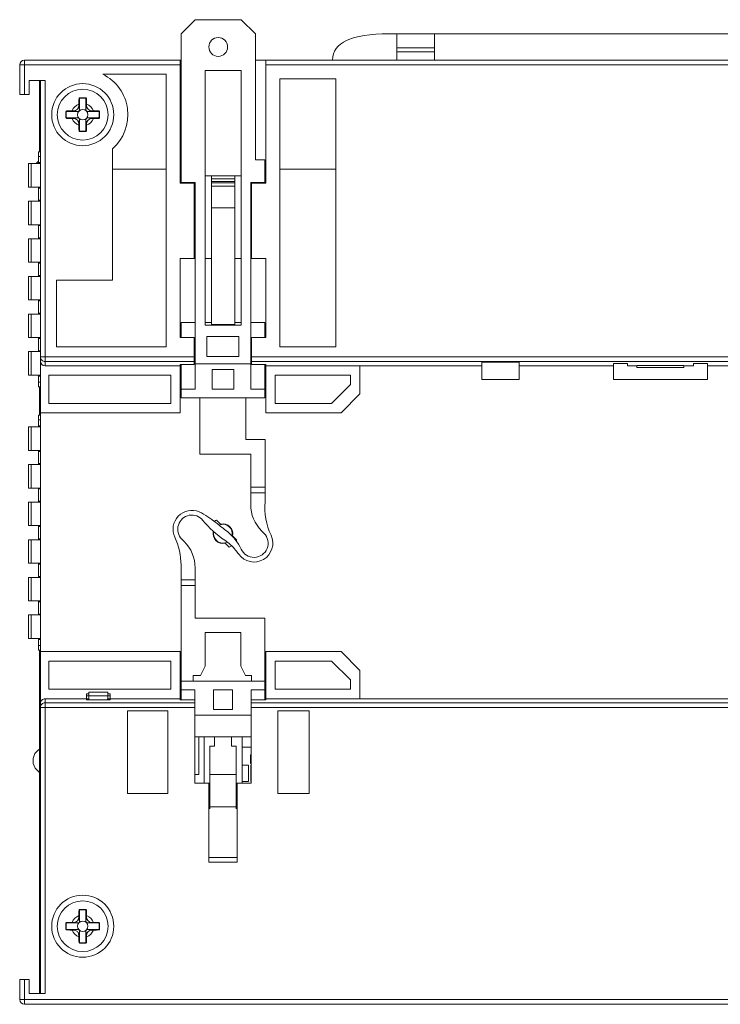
# Model space of a CAD drawing. Extents: x 0 to 866, y -1 to 607.
# Tile 37 of 39: x 628 to 702, y 268 to 372. Entities that reach past the tile are written whole.
import ezdxf

# ---------------------------------------------------------------- set-up
doc = ezdxf.new("R2010")
doc.units = 0
doc.header["$LTSCALE"] = 23.1
doc.header["$MEASUREMENT"] = 0
doc.layers.get('0').update_dxf_attribs({"linetype": 'CONTINUOUS'})

msp = doc.modelspace()

# ---------------------------------------------------------------- linework, layer by layer
at = {"lineweight": 5}
for p, q in [((645.082, 370.885), (646.582, 372.385)), ((646.582, 372.385), (651.482, 372.385)), ((651.482, 372.385), (652.982, 370.885)), ((645.082, 354.985), (645.082, 370.885)), ((652.982, 370.885), (652.982, 357.485)), ((724.882, 370.885), (667.182, 370.885)), ((668.032, 368.085), (668.032, 370.885)), ((672.032, 368.085), (672.032, 370.885)), ((668.032, 369.385), (672.032, 369.385)), ((668.032, 368.985), (672.032, 368.985)), ((627.932, 367.585), (627.932, 364.435)), ((627.932, 367.585), (644.982, 367.585)), ((628.432, 364.435), (628.432, 368.085)), ((628.432, 368.085), (645.082, 368.085)), ((644.982, 368.085), (644.982, 354.985)), ((652.982, 368.085), (739.082, 368.085)), ((654.082, 354.985), (654.082, 368.085)), ((654.082, 367.585), (738.982, 367.585)), ((636.763, 366.585), (643.482, 366.585)), ((643.482, 366.585), (643.482, 337.585)), ((647.632, 339.885), (647.632, 366.985)), ((651.482, 366.985), (647.632, 366.985)), ((651.482, 339.885), (651.482, 366.985)), ((628.932, 365.935), (628.932, 364.435)), ((630.632, 365.935), (628.932, 365.935)), ((630.032, 358.335), (630.032, 365.935)), ((630.132, 268.835), (630.132, 365.935)), ((630.632, 335.585), (630.632, 365.935)), ((655.582, 337.585), (655.582, 366.085)), ((655.582, 366.085), (661.532, 366.085)), ((661.532, 366.085), (661.532, 337.585)), ((628.932, 364.435), (627.932, 364.435)), ((630.132, 364.985), (630.032, 364.985)), ((634.23, 363.417), (634.23, 363.299)), ((634.235, 363.98), (634.282, 363.933)), ((634.282, 363.933), (634.282, 362.786)), ((634.337, 364.078), (634.382, 364.033)), ((634.878, 364.033), (634.382, 364.033)), ((634.923, 364.078), (634.878, 364.033)), ((635.025, 363.98), (634.977, 363.933)), ((634.977, 362.786), (634.977, 363.933)), ((635.03, 363.417), (635.03, 363.299)), ((632.837, 362.578), (632.882, 362.533)), ((632.882, 362.533), (632.882, 362.038)), ((632.935, 362.68), (632.982, 362.633)), ((634.129, 362.633), (632.982, 362.633)), ((633.498, 362.685), (633.616, 362.685)), ((634.129, 362.633), (633.616, 362.685)), ((634.282, 362.786), (634.23, 363.299)), ((634.977, 362.786), (635.03, 363.299)), ((635.131, 362.633), (635.643, 362.685)), ((636.278, 362.633), (635.131, 362.633)), ((635.761, 362.685), (635.643, 362.685)), ((636.325, 362.68), (636.278, 362.633)), ((636.423, 362.578), (636.377, 362.533)), ((636.377, 362.038), (636.377, 362.533)), ((630.132, 361.335), (630.032, 361.335)), ((632.837, 361.992), (632.882, 362.038)), ((632.935, 361.891), (632.982, 361.938)), ((632.982, 361.938), (634.129, 361.938)), ((633.498, 361.885), (633.616, 361.885)), ((634.129, 361.938), (633.616, 361.885)), ((634.282, 361.784), (634.23, 361.272)), ((634.23, 361.154), (634.23, 361.272)), ((634.282, 361.784), (634.282, 360.638)), ((634.977, 360.638), (634.977, 361.784)), ((634.977, 361.784), (635.03, 361.272)), ((635.03, 361.154), (635.03, 361.272)), ((635.131, 361.938), (635.643, 361.885)), ((635.131, 361.938), (636.278, 361.938)), ((635.761, 361.885), (635.643, 361.885)), ((636.325, 361.891), (636.278, 361.938)), ((636.423, 361.992), (636.377, 362.038)), ((634.235, 360.59), (634.282, 360.638)), ((634.337, 360.492), (634.382, 360.538)), ((634.382, 360.538), (634.878, 360.538)), ((634.923, 360.492), (634.878, 360.538)), ((635.025, 360.59), (634.977, 360.638)), ((629.932, 357.085), (629.932, 358.335)), ((629.932, 358.335), (630.132, 358.335)), ((630.032, 358.535), (630.132, 358.535)), ((637.782, 344.685), (637.782, 358.665)), ((628.877, 357.085), (628.877, 354.585)), ((630.132, 357.085), (628.877, 357.085)), ((629.158, 357.085), (629.158, 354.585)), ((629.93, 357.358), (629.676, 357.085)), ((629.932, 357.359), (629.93, 357.358)), ((630.132, 357.835), (629.932, 357.835)), ((630.132, 357.185), (629.932, 357.185)), ((652.982, 357.485), (653.982, 357.485)), ((653.982, 357.485), (653.982, 354.985)), ((637.782, 356.485), (643.482, 356.485)), ((655.582, 356.485), (661.532, 356.485)), ((644.982, 355.385), (645.082, 355.385)), ((646.482, 354.985), (644.982, 354.985)), ((645.082, 355.085), (646.582, 355.085)), ((646.482, 346.985), (646.482, 354.985)), ((646.582, 333.085), (646.582, 355.085)), ((647.632, 355.785), (651.482, 355.785)), ((648.332, 339.983), (648.332, 355.785)), ((648.332, 355.459), (650.782, 355.459)), ((650.782, 355.185), (648.332, 355.185)), ((650.782, 355.025), (648.332, 355.025)), ((650.782, 339.983), (650.782, 355.785)), ((652.482, 333.085), (652.482, 355.085)), ((652.482, 355.085), (653.982, 355.085)), ((652.582, 354.985), (652.582, 346.985)), ((654.082, 354.985), (652.582, 354.985)), ((653.982, 355.385), (654.082, 355.385)), ((628.877, 354.585), (630.132, 354.585)), ((629.932, 353.085), (629.932, 354.585)), ((629.932, 354.485), (630.132, 354.485)), ((648.332, 354.669), (650.782, 354.669)), ((628.877, 353.085), (628.877, 350.585)), ((630.132, 353.085), (628.877, 353.085)), ((629.158, 353.085), (629.158, 350.585)), ((630.132, 353.185), (629.932, 353.185)), ((650.782, 352.385), (648.332, 352.385)), ((628.877, 350.585), (630.132, 350.585)), ((629.932, 349.085), (629.932, 350.585)), ((630.132, 350.485), (629.932, 350.485)), ((628.877, 349.085), (628.877, 346.585)), ((630.132, 349.085), (628.877, 349.085)), ((629.158, 349.085), (629.158, 346.585)), ((630.132, 349.185), (629.932, 349.185)), ((646.582, 348.385), (646.482, 348.385)), ((652.582, 348.385), (652.482, 348.385)), ((652.582, 348.346), (652.482, 348.346)), ((628.877, 346.585), (630.132, 346.585)), ((629.932, 345.085), (629.932, 346.585)), ((644.982, 346.985), (644.982, 338.585)), ((644.982, 346.985), (646.582, 346.985)), ((647.632, 346.985), (648.332, 346.985)), ((650.782, 346.985), (651.482, 346.985)), ((652.482, 346.985), (654.082, 346.985)), ((654.082, 346.985), (654.082, 338.585)), ((630.132, 346.485), (629.932, 346.485)), ((628.877, 345.085), (628.877, 342.585)), ((630.132, 345.085), (628.877, 345.085)), ((629.158, 345.085), (629.158, 342.585)), ((629.932, 345.185), (630.132, 345.185)), ((631.832, 337.585), (631.832, 344.685)), ((631.832, 344.685), (637.782, 344.685)), ((628.877, 342.585), (630.132, 342.585)), ((629.932, 341.085), (629.932, 342.585)), ((630.132, 342.485), (629.932, 342.485)), ((628.877, 341.085), (628.877, 338.585)), ((630.132, 341.085), (628.877, 341.085)), ((629.158, 341.085), (629.158, 338.585)), ((630.132, 341.185), (629.932, 341.185)), ((645.082, 340.185), (645.082, 338.585)), ((645.082, 340.185), (646.582, 340.185)), ((648.332, 340.185), (647.632, 340.185)), ((647.632, 339.885), (651.482, 339.885)), ((650.782, 339.983), (648.332, 339.983)), ((651.482, 340.185), (650.782, 340.185)), ((652.482, 340.185), (653.982, 340.185)), ((653.982, 340.185), (653.982, 338.585)), ((628.877, 338.585), (630.132, 338.585)), ((629.932, 337.085), (629.932, 338.585)), ((630.132, 338.485), (629.932, 338.485)), ((644.982, 339.085), (645.082, 339.085)), ((646.482, 338.585), (644.982, 338.585)), ((645.042, 338.585), (645.042, 339.085)), ((646.482, 335.723), (646.482, 338.585)), ((647.832, 336.585), (647.832, 338.685)), ((647.832, 338.685), (651.232, 338.685)), ((651.232, 336.585), (651.232, 338.685)), ((652.582, 335.723), (652.582, 338.585)), ((654.082, 338.585), (652.582, 338.585)), ((653.982, 339.085), (654.082, 339.085)), ((629.932, 337.185), (630.132, 337.185)), ((643.482, 337.585), (631.832, 337.585)), ((661.532, 337.585), (655.582, 337.585)), ((628.877, 337.085), (628.877, 334.585)), ((630.132, 337.085), (628.877, 337.085)), ((629.158, 337.085), (629.158, 334.585)), ((646.482, 336.527), (630.132, 336.527)), ((647.832, 336.585), (651.232, 336.585)), ((740.482, 336.527), (652.582, 336.527)), ((630.632, 336.03), (646.482, 336.03)), ((645.082, 335.585), (630.632, 335.585)), ((644.982, 330.585), (644.982, 335.723)), ((644.982, 335.723), (646.482, 335.723)), ((645.082, 335.723), (645.082, 332.185)), ((646.582, 335.785), (652.482, 335.785)), ((648.382, 333.085), (648.382, 335.185)), ((648.382, 335.185), (650.682, 335.185)), ((650.682, 335.185), (650.682, 333.085)), ((652.582, 336.03), (740.482, 336.03)), ((654.082, 335.723), (652.582, 335.723)), ((653.982, 332.185), (653.982, 335.723)), ((677.032, 335.585), (653.982, 335.585)), ((654.082, 330.585), (654.082, 335.723)), ((664.082, 332.585), (664.082, 335.585)), ((677.032, 334.135), (677.032, 335.96)), ((681.032, 335.96), (677.032, 335.96)), ((681.032, 334.135), (681.032, 335.96)), ((691.032, 335.585), (681.032, 335.585)), ((691.032, 334.135), (691.032, 335.835)), ((692.532, 335.835), (691.032, 335.835)), ((692.532, 335.585), (692.532, 335.835)), ((693.532, 335.585), (692.532, 335.585)), ((693.532, 335.385), (693.532, 335.599)), ((698.532, 335.599), (693.532, 335.599)), ((693.532, 335.385), (698.532, 335.385)), ((698.532, 335.599), (698.532, 335.385)), ((699.532, 335.585), (698.532, 335.585)), ((699.532, 335.835), (699.532, 335.585)), ((701.032, 335.835), (699.532, 335.835)), ((701.032, 334.135), (701.032, 335.835)), ((711.032, 335.585), (701.032, 335.585)), ((628.877, 334.585), (630.132, 334.585)), ((629.932, 333.335), (629.932, 334.585)), ((630.132, 334.485), (629.932, 334.485)), ((631.032, 331.585), (631.032, 334.585)), ((631.032, 334.585), (643.982, 334.585)), ((643.982, 334.585), (643.982, 331.585)), ((655.082, 334.585), (655.082, 331.585)), ((663.082, 334.585), (655.082, 334.585)), ((663.082, 333.585), (663.082, 334.585)), ((681.032, 334.135), (677.032, 334.135)), ((701.032, 334.135), (691.032, 334.135)), ((629.932, 333.835), (630.132, 333.835)), ((630.132, 333.335), (629.932, 333.335)), ((630.032, 333.335), (630.032, 330.335)), ((645.082, 333.085), (646.582, 333.085)), ((648.382, 333.085), (650.682, 333.085)), ((652.482, 333.085), (653.982, 333.085)), ((663.082, 333.585), (661.082, 331.585)), ((653.982, 332.185), (645.082, 332.185)), ((647.082, 326.185), (647.082, 332.185)), ((651.982, 332.185), (651.982, 327.735)), ((662.082, 330.585), (664.082, 332.585)), ((630.032, 331.835), (630.132, 331.835)), ((643.982, 331.585), (631.032, 331.585)), ((655.082, 331.585), (661.082, 331.585)), ((629.932, 329.085), (629.932, 330.335)), ((629.932, 330.335), (630.132, 330.335)), ((630.132, 329.835), (629.932, 329.835)), ((630.132, 330.585), (644.982, 330.585)), ((654.082, 330.585), (662.082, 330.585)), ((628.877, 329.085), (628.877, 326.585)), ((630.132, 329.085), (628.877, 329.085)), ((629.158, 329.085), (629.158, 326.585)), ((630.132, 329.185), (629.932, 329.185)), ((654.032, 327.735), (651.982, 327.735)), ((654.032, 321.716), (654.032, 327.735)), ((628.877, 326.585), (630.132, 326.585)), ((629.932, 325.085), (629.932, 326.585)), ((629.932, 326.485), (630.132, 326.485)), ((652.482, 326.185), (647.082, 326.185)), ((652.482, 320.842), (652.482, 326.185)), ((628.877, 325.085), (628.877, 322.585)), ((630.132, 325.085), (628.877, 325.085)), ((629.158, 325.085), (629.158, 322.585)), ((630.132, 325.185), (629.932, 325.185)), ((628.877, 322.585), (630.132, 322.585)), ((629.932, 321.085), (629.932, 322.585)), ((630.132, 322.485), (629.932, 322.485)), ((652.482, 322.685), (654.032, 322.685)), ((654.032, 322.085), (652.482, 322.085)), ((628.877, 321.085), (628.877, 318.585)), ((630.132, 321.085), (628.877, 321.085)), ((629.158, 321.085), (629.158, 318.585)), ((630.132, 321.185), (629.932, 321.185)), ((628.877, 318.585), (630.132, 318.585)), ((629.932, 317.085), (629.932, 318.585)), ((630.132, 318.485), (629.932, 318.485)), ((648.858, 319.184), (649.288, 318.754)), ((649.791, 318.699), (649.818, 318.726)), ((648.535, 317.443), (648.566, 317.474)), ((650.529, 318.022), (650.498, 317.991)), ((650.553, 317.489), (650.983, 317.059)), ((653.896, 317.771), (653.653, 318.014)), ((628.877, 317.085), (628.877, 314.585)), ((630.132, 317.085), (628.877, 317.085)), ((629.158, 317.085), (629.158, 314.585)), ((629.932, 317.185), (630.132, 317.185)), ((645.168, 317.149), (645.41, 316.907)), ((649.273, 316.767), (649.246, 316.74)), ((650.205, 316.281), (649.775, 316.711)), ((650.811, 317.124), (650.918, 317.124)), ((628.877, 314.585), (630.132, 314.585)), ((629.932, 313.085), (629.932, 314.585)), ((630.132, 314.485), (629.932, 314.485)), ((645.082, 300.048), (645.082, 314.387)), ((628.877, 313.085), (628.877, 310.585)), ((630.132, 313.085), (628.877, 313.085)), ((629.158, 313.085), (629.158, 310.585)), ((630.132, 313.185), (629.932, 313.185)), ((646.582, 308.735), (646.582, 314.078)), ((645.082, 312.835), (646.582, 312.835)), ((646.582, 312.235), (645.082, 312.235)), ((628.877, 310.585), (630.132, 310.585)), ((629.932, 309.085), (629.932, 310.585)), ((630.132, 310.485), (629.932, 310.485)), ((628.877, 309.085), (628.877, 306.585)), ((630.132, 309.085), (628.877, 309.085)), ((629.158, 309.085), (629.158, 306.585)), ((629.932, 309.185), (630.132, 309.185)), ((646.582, 308.735), (653.982, 308.735)), ((653.982, 300.048), (653.982, 308.735)), ((647.632, 307.235), (647.632, 303.635)), ((651.432, 307.235), (647.632, 307.235)), ((651.432, 303.635), (651.432, 307.235)), ((628.877, 306.585), (630.132, 306.585)), ((629.932, 305.335), (629.932, 306.585)), ((630.132, 306.485), (629.932, 306.485)), ((629.932, 305.835), (630.132, 305.835)), ((630.132, 305.335), (629.932, 305.335)), ((630.032, 268.835), (630.032, 305.335)), ((644.982, 305.185), (630.132, 305.185)), ((644.982, 300.048), (644.982, 305.185)), ((654.082, 300.048), (654.082, 305.185)), ((654.082, 305.185), (662.082, 305.185)), ((664.082, 303.185), (662.082, 305.185)), ((631.032, 301.185), (631.032, 304.185)), ((631.032, 304.185), (643.982, 304.185)), ((643.982, 304.185), (643.982, 301.185)), ((647.632, 303.635), (647.132, 302.635)), ((651.932, 302.635), (651.432, 303.635)), ((655.082, 304.185), (655.082, 301.185)), ((661.082, 304.185), (655.082, 304.185)), ((661.082, 304.185), (663.082, 302.185)), ((646.382, 302.035), (646.382, 302.635)), ((646.382, 302.635), (647.132, 302.635)), ((651.932, 302.635), (652.582, 302.635)), ((652.582, 302.635), (652.582, 302.035)), ((664.082, 303.185), (664.082, 300.185)), ((630.032, 302.335), (630.132, 302.335)), ((653.982, 302.035), (645.082, 302.035)), ((663.082, 301.185), (663.082, 302.185)), ((643.982, 301.185), (631.032, 301.185)), ((635.032, 300.06), (635.032, 300.685)), ((635.032, 300.685), (635.282, 300.685)), ((635.282, 300.885), (635.282, 300.06)), ((637.282, 300.885), (635.282, 300.885)), ((637.282, 300.06), (637.282, 300.885)), ((637.282, 300.685), (637.532, 300.685)), ((637.532, 300.06), (637.532, 300.685)), ((644.982, 300.685), (645.082, 300.685)), ((646.532, 301.135), (645.082, 301.135)), ((646.532, 291.185), (646.532, 301.135)), ((648.532, 299.035), (648.532, 301.135)), ((650.532, 301.135), (648.532, 301.135)), ((650.532, 301.135), (650.532, 299.035)), ((652.532, 291.185), (652.532, 301.135)), ((653.982, 301.135), (652.532, 301.135)), ((653.982, 300.685), (654.082, 300.685)), ((655.082, 301.185), (663.082, 301.185)), ((630.632, 268.835), (630.632, 300.185)), ((630.632, 300.185), (635.282, 300.185)), ((646.532, 299.74), (630.632, 299.74)), ((637.532, 300.485), (635.032, 300.485)), ((637.532, 300.06), (635.032, 300.06)), ((644.982, 300.185), (637.282, 300.185)), ((646.532, 300.048), (644.982, 300.048)), ((654.082, 300.048), (652.532, 300.048)), ((740.432, 299.74), (652.532, 299.74)), ((654.082, 300.185), (738.982, 300.185)), ((630.032, 298.685), (630.132, 298.685)), ((630.132, 299.244), (646.532, 299.244)), ((639.382, 290.085), (639.382, 298.885)), ((639.382, 298.885), (643.682, 298.885)), ((643.682, 298.885), (643.682, 290.085)), ((652.532, 298.435), (646.532, 298.435)), ((650.532, 299.035), (648.532, 299.035)), ((652.532, 299.244), (740.432, 299.244)), ((655.382, 290.085), (655.382, 298.885)), ((655.382, 298.885), (658.682, 298.885)), ((658.682, 298.885), (658.682, 290.085)), ((652.532, 296.135), (646.532, 296.135)), ((646.979, 292.11), (646.979, 296.135)), ((647.532, 296.135), (647.532, 291.185)), ((648.632, 295.135), (648.632, 296.135)), ((650.432, 296.135), (650.432, 295.135)), ((651.582, 291.185), (651.582, 296.135)), ((648.132, 295.135), (648.132, 288.477)), ((648.132, 295.135), (648.632, 295.135)), ((650.432, 295.135), (650.932, 295.135)), ((650.932, 288.477), (650.932, 295.135)), ((651.582, 295.044), (652.532, 295.044)), ((652.465, 294.218), (652.465, 293.304)), ((652.532, 294.218), (652.465, 294.218)), ((652.465, 293.304), (652.532, 293.304)), ((650.932, 292.139), (648.132, 292.139)), ((652.262, 293.101), (651.582, 293.101)), ((652.262, 291.374), (652.262, 293.101)), ((652.491, 293.101), (652.491, 291.374)), ((652.532, 293.101), (652.491, 293.101)), ((646.532, 292.11), (646.979, 292.11)), ((646.532, 291.185), (648.132, 291.185)), ((648.032, 291.185), (648.032, 282.785)), ((650.932, 291.185), (652.532, 291.185)), ((651.032, 282.785), (651.032, 291.185)), ((651.582, 291.374), (652.262, 291.374)), ((652.491, 291.374), (652.532, 291.374)), ((643.682, 290.085), (639.382, 290.085)), ((658.682, 290.085), (655.382, 290.085)), ((648.032, 288.685), (651.032, 288.685)), ((651.032, 283.285), (648.032, 283.285)), ((651.032, 282.785), (648.032, 282.785)), ((634.235, 277.68), (634.282, 277.633)), ((634.282, 277.633), (634.282, 276.486)), ((634.337, 277.778), (634.382, 277.733)), ((634.878, 277.733), (634.382, 277.733)), ((634.923, 277.778), (634.878, 277.733)), ((635.025, 277.68), (634.977, 277.633)), ((634.977, 276.486), (634.977, 277.633)), ((634.23, 277.117), (634.23, 276.999)), ((634.282, 276.486), (634.23, 276.999)), ((634.977, 276.486), (635.03, 276.999)), ((635.03, 277.117), (635.03, 276.999)), ((632.837, 276.278), (632.882, 276.233)), ((632.837, 275.692), (632.882, 275.738)), ((632.882, 276.233), (632.882, 275.738)), ((632.935, 276.38), (632.982, 276.333)), ((632.935, 275.591), (632.982, 275.638)), ((634.129, 276.333), (632.982, 276.333)), ((632.982, 275.638), (634.129, 275.638)), ((633.498, 276.385), (633.616, 276.385)), ((633.498, 275.585), (633.616, 275.585)), ((634.129, 276.333), (633.616, 276.385)), ((634.129, 275.638), (633.616, 275.585)), ((634.282, 275.484), (634.23, 274.972)), ((634.282, 275.484), (634.282, 274.338)), ((634.977, 275.484), (635.03, 274.972)), ((634.977, 274.338), (634.977, 275.484)), ((635.131, 276.333), (635.643, 276.385)), ((636.278, 276.333), (635.131, 276.333)), ((635.131, 275.638), (635.643, 275.585)), ((635.131, 275.638), (636.278, 275.638)), ((635.761, 276.385), (635.643, 276.385)), ((635.761, 275.585), (635.643, 275.585)), ((636.325, 276.38), (636.278, 276.333)), ((636.325, 275.591), (636.278, 275.638)), ((636.423, 276.278), (636.377, 276.233)), ((636.377, 275.738), (636.377, 276.233)), ((636.423, 275.692), (636.377, 275.738)), ((634.23, 274.854), (634.23, 274.972)), ((634.235, 274.29), (634.282, 274.338)), ((635.025, 274.29), (634.977, 274.338)), ((635.03, 274.854), (635.03, 274.972)), ((634.337, 274.192), (634.382, 274.238)), ((634.382, 274.238), (634.878, 274.238)), ((634.923, 274.192), (634.878, 274.238)), ((627.932, 270.335), (627.932, 268.185)), ((627.932, 270.335), (628.932, 270.335)), ((628.432, 267.685), (628.432, 270.335)), ((628.932, 270.335), (628.932, 268.835)), ((764.232, 268.185), (627.932, 268.185)), ((628.932, 268.835), (630.632, 268.835)), ((628.432, 267.685), (763.732, 267.685))]:
    msp.add_line(p, q, dxfattribs=at)
msp.add_lwpolyline([(630.032, 294.82), (629.93, 294.758), (629.553, 294.353), (629.356, 293.836), (629.365, 293.29), (629.575, 292.781), (629.962, 292.392), (630.032, 292.35)], dxfattribs=at)
for centre, radius in [((649.032, 369.485), 1), ((634.63, 362.285), 3.3), ((634.63, 362.285), 2.7), ((634.63, 362.285), 0.552), ((634.63, 275.985), 3.3), ((634.63, 275.985), 2.7), ((634.63, 275.985), 0.552)]:
    msp.add_circle(centre, radius, dxfattribs=at)
for centre, radius, start, end in [((628.432, 367.585), 0.5, 90, 180), ((634.63, 362.285), 4.8, 311.04531, 63.61438), ((634.63, 362.285), 1.2, 109.47122, 160.52878), ((634.63, 285.442), 78.637, 89.78638, 90.21362), ((634.63, 362.285), 1.2, 19.47122, 70.52878), ((711.472, 362.288), 78.636, 179.78808, 180.00169), ((711.472, 362.283), 78.636, 179.99831, 180.21192), ((557.787, 362.288), 78.636, 359.99831, 0.21192), ((557.787, 362.283), 78.636, 359.78808, 0.00169), ((634.63, 362.285), 1.2, 199.47122, 250.52878), ((634.63, 362.285), 1.2, 289.47122, 340.52878), ((634.63, 439.128), 78.637, 269.78638, 270.21362), ((630.632, 336.085), 0.5, 180, 270), ((647.032, 321.716), 7, 355.15618, 360), ((656.482, 320.842), 4, 180, 225), ((660.982, 320.533), 7, 175.15618, 205.12025), ((646.231, 318.208), 2, 67.27931, 205.12092), ((646.231, 318.208), 1.5, 38.6816, 224.87451), ((642.521, 311.113), 10, 51.15953, 63.37026), ((655.208, 325.395), 10, 218.6816, 236.71722), ((711.508, 396.792), 100, 231.15953, 232.04268), ((649.532, 317.733), 1, 346.24645, 114.53625), ((649.532, 317.733), 1.05, 346.58814, 103.41186), ((638.082, 314.387), 7, 0, 25.12092), ((649.532, 317.733), 1.05, 166.58814, 283.41186), ((649.532, 317.733), 1, 168.50057, 297.34215), ((646.925, 314.003), 5, 24.64154, 52.04268), ((652.833, 316.713), 2, 215.59818, 25.12025), ((652.833, 316.713), 1.5, 204.64154, 44.87451), ((642.582, 314.078), 4, 0, 45), ((646.976, 312.856), 5, 38.72749, 56.71722), ((649.493, 317.751), 1.643, 331.59476, 335.11729), ((643.076, 309.728), 10, 35.59818, 38.72749), ((634.63, 199.142), 78.637, 89.78638, 90.21362), ((634.63, 275.985), 1.2, 109.47122, 160.52878), ((634.63, 275.985), 1.2, 19.47122, 70.52878), ((711.472, 275.988), 78.636, 179.78808, 180.00169), ((711.472, 275.983), 78.636, 179.99831, 180.21192), ((634.63, 275.985), 1.2, 199.47122, 250.52878), ((634.63, 275.985), 1.2, 289.47122, 340.52878), ((557.787, 275.988), 78.636, 359.99831, 0.21192), ((557.787, 275.983), 78.636, 359.78808, 0.00169), ((634.63, 352.828), 78.637, 269.78638, 270.21362), ((628.432, 268.185), 0.5, 180, 270)]:
    msp.add_arc(centre, radius, start, end, dxfattribs=at)
for centre, major_axis, ratio, start_param, end_param in [((634.382, 363.933), (0.0709, -0.0709), 0.9972647, 2.357564, 3.9256213), ((634.877, 363.933), (-0.0709, -0.0709), 0.9972647, 2.357564, 3.9256213), ((632.982, 362.533), (0.0709, -0.0709), 0.9972647, 2.357564, 3.9256213), ((633.398, 363.517), (-0.66, 0.66), 0.7647068, 2.4887454, 3.7944399), ((635.861, 363.517), (0.66, 0.66), 0.7647068, 2.4887454, 3.7944399), ((636.277, 362.533), (-0.0709, -0.0709), 0.9972647, 2.357564, 3.9256213), ((632.982, 362.038), (0.0709, 0.0709), 0.9972647, 2.357564, 3.9256213), ((633.398, 361.054), (-0.66, -0.66), 0.7647068, 2.4887454, 3.7944399), ((635.861, 361.054), (0.66, -0.66), 0.7647068, 2.4887454, 3.7944399), ((636.277, 362.038), (-0.0709, 0.0709), 0.9972647, 2.357564, 3.9256213), ((634.382, 360.638), (0.0709, 0.0709), 0.9972647, 2.357564, 3.9256213), ((634.877, 360.638), (-0.0709, 0.0709), 0.9972647, 2.357564, 3.9256213), ((634.382, 277.633), (0.0709, -0.0709), 0.9972647, 2.357564, 3.9256213), ((634.877, 277.633), (-0.0709, -0.0709), 0.9972647, 2.357564, 3.9256213), ((633.398, 277.217), (-0.66, 0.66), 0.7647068, 2.4887454, 3.7944399), ((635.861, 277.217), (0.66, 0.66), 0.7647068, 2.4887454, 3.7944399), ((632.982, 276.233), (0.0709, -0.0709), 0.9972647, 2.357564, 3.9256213), ((632.982, 275.738), (0.0709, 0.0709), 0.9972647, 2.357564, 3.9256213), ((633.398, 274.754), (-0.66, -0.66), 0.7647068, 2.4887454, 3.7944399), ((635.861, 274.754), (0.66, -0.66), 0.7647068, 2.4887454, 3.7944399), ((636.277, 276.233), (-0.0709, -0.0709), 0.9972647, 2.357564, 3.9256213), ((636.277, 275.738), (-0.0709, 0.0709), 0.9972647, 2.357564, 3.9256213), ((634.382, 274.338), (0.0709, 0.0709), 0.9972647, 2.357564, 3.9256213), ((634.877, 274.338), (-0.0709, 0.0709), 0.9972647, 2.357564, 3.9256213)]:
    msp.add_ellipse(centre, major_axis=major_axis, ratio=ratio, start_param=start_param, end_param=end_param, dxfattribs=at)
for points in [[(667.182, 370.885), (663.182, 370.885), (661.182, 369.952), (661.182, 368.085)], [(648.611, 319.041), (648.687, 319.094), (648.769, 319.142), (648.858, 319.184)], [(650.463, 316.432), (650.384, 316.375), (650.298, 316.325), (650.205, 316.281)], [(630.132, 299.685), (630.136, 299.805), (630.231, 300.082), (630.514, 300.185), (630.632, 300.185)]]:
    msp.add_open_spline(points, degree=3, dxfattribs=at)
for points, knots in [([(634.23, 363.417), (634.23, 363.465), (634.23, 363.652), (634.232, 363.84), (634.235, 363.98)], [0, 0, 0, 0, 0.2550059, 1, 1, 1, 1]), ([(634.235, 363.98), (634.235, 363.993), (634.241, 364.018), (634.263, 364.051), (634.297, 364.073), (634.323, 364.078), (634.337, 364.078)], [0, 0, 0, 0, 0.2421752, 0.4892476, 0.7428643, 1, 1, 1, 1]), ([(634.923, 364.078), (634.936, 364.078), (634.963, 364.073), (634.996, 364.051), (635.019, 364.018), (635.024, 363.993), (635.025, 363.98)], [0, 0, 0, 0, 0.2571781, 0.5108072, 0.7578512, 1, 1, 1, 1]), ([(635.025, 363.98), (635.025, 363.934), (635.029, 363.747), (635.03, 363.559), (635.03, 363.417)], [0, 0, 0, 0, 0.2429092, 1, 1, 1, 1]), ([(632.837, 362.578), (632.837, 362.592), (632.842, 362.618), (632.864, 362.652), (632.897, 362.674), (632.922, 362.68), (632.935, 362.68)], [0, 0, 0, 0, 0.2571347, 0.5107507, 0.757825, 1, 1, 1, 1]), ([(632.935, 362.68), (632.981, 362.681), (633.168, 362.684), (633.356, 362.685), (633.498, 362.685)], [0, 0, 0, 0, 0.242895, 1, 1, 1, 1]), ([(634.239, 362.676), (634.225, 362.661), (634.19, 362.639), (634.149, 362.633), (634.129, 362.633)], [0, 0, 0, 0, 0.4994562, 1, 1, 1, 1]), ([(634.282, 362.786), (634.282, 362.766), (634.276, 362.725), (634.254, 362.69), (634.239, 362.676)], [0, 0, 0, 0, 0.5005446, 1, 1, 1, 1]), ([(635.02, 362.676), (635.006, 362.69), (634.984, 362.725), (634.977, 362.766), (634.977, 362.786)], [0, 0, 0, 0, 0.4994562, 1, 1, 1, 1]), ([(635.131, 362.633), (635.111, 362.633), (635.07, 362.639), (635.034, 362.661), (635.02, 362.676)], [0, 0, 0, 0, 0.5005446, 1, 1, 1, 1]), ([(635.761, 362.685), (635.809, 362.685), (635.997, 362.685), (636.185, 362.683), (636.325, 362.68)], [0, 0, 0, 0, 0.2549874, 1, 1, 1, 1]), ([(636.325, 362.68), (636.337, 362.68), (636.363, 362.674), (636.395, 362.652), (636.417, 362.618), (636.423, 362.592), (636.423, 362.578)], [0, 0, 0, 0, 0.2421476, 0.4891889, 0.7428221, 1, 1, 1, 1]), ([(632.935, 361.891), (632.922, 361.891), (632.897, 361.896), (632.864, 361.919), (632.842, 361.952), (632.837, 361.979), (632.837, 361.992)], [0, 0, 0, 0, 0.2421476, 0.4891889, 0.7428221, 1, 1, 1, 1]), ([(633.498, 361.885), (633.451, 361.885), (633.263, 361.886), (633.075, 361.888), (632.935, 361.891)], [0, 0, 0, 0, 0.2549874, 1, 1, 1, 1]), ([(634.129, 361.938), (634.149, 361.938), (634.19, 361.931), (634.225, 361.909), (634.239, 361.895)], [0, 0, 0, 0, 0.5005446, 1, 1, 1, 1]), ([(634.239, 361.895), (634.254, 361.881), (634.276, 361.845), (634.282, 361.804), (634.282, 361.784)], [0, 0, 0, 0, 0.4994562, 1, 1, 1, 1]), ([(634.977, 361.784), (634.977, 361.804), (634.984, 361.845), (635.006, 361.881), (635.02, 361.895)], [0, 0, 0, 0, 0.5005446, 1, 1, 1, 1]), ([(635.02, 361.895), (635.034, 361.909), (635.07, 361.931), (635.111, 361.938), (635.131, 361.938)], [0, 0, 0, 0, 0.4994562, 1, 1, 1, 1]), ([(636.325, 361.891), (636.279, 361.89), (636.091, 361.886), (635.903, 361.885), (635.761, 361.885)], [0, 0, 0, 0, 0.242895, 1, 1, 1, 1]), ([(636.423, 361.992), (636.423, 361.979), (636.417, 361.952), (636.395, 361.919), (636.363, 361.896), (636.337, 361.891), (636.325, 361.891)], [0, 0, 0, 0, 0.2571347, 0.5107507, 0.757825, 1, 1, 1, 1]), ([(634.235, 360.59), (634.234, 360.636), (634.231, 360.824), (634.23, 361.012), (634.23, 361.154)], [0, 0, 0, 0, 0.2429092, 1, 1, 1, 1]), ([(634.337, 360.492), (634.323, 360.492), (634.297, 360.498), (634.263, 360.52), (634.241, 360.552), (634.235, 360.578), (634.235, 360.59)], [0, 0, 0, 0, 0.2571781, 0.5108072, 0.7578512, 1, 1, 1, 1]), ([(635.025, 360.59), (635.024, 360.578), (635.019, 360.552), (634.996, 360.52), (634.963, 360.498), (634.936, 360.492), (634.923, 360.492)], [0, 0, 0, 0, 0.2421752, 0.4892476, 0.7428643, 1, 1, 1, 1]), ([(635.03, 361.154), (635.03, 361.106), (635.029, 360.918), (635.027, 360.73), (635.025, 360.59)], [0, 0, 0, 0, 0.2550059, 1, 1, 1, 1]), ([(630.632, 336.03), (630.569, 336.035), (630.438, 336.054), (630.217, 336.198), (630.132, 336.4), (630.132, 336.527)], [0, 0, 0, 0, 0.2433263, 0.5061604, 1, 1, 1, 1]), ([(630.132, 299.244), (630.132, 299.371), (630.239, 299.635), (630.504, 299.74), (630.632, 299.74)], [0, 0, 0, 0, 0.4984997, 1, 1, 1, 1]), ([(635.307, 300.059), (635.303, 300.07), (635.288, 300.11), (635.282, 300.153), (635.282, 300.185)], [0, 0, 0, 0, 0.2536282, 1, 1, 1, 1]), ([(637.282, 300.185), (637.282, 300.175), (637.28, 300.132), (637.269, 300.089), (637.256, 300.059)], [0, 0, 0, 0, 0.2481688, 1, 1, 1, 1]), ([(634.23, 277.117), (634.23, 277.165), (634.23, 277.352), (634.232, 277.54), (634.235, 277.68)], [0, 0, 0, 0, 0.2550059, 1, 1, 1, 1]), ([(634.235, 277.68), (634.235, 277.693), (634.241, 277.718), (634.263, 277.751), (634.297, 277.773), (634.323, 277.778), (634.337, 277.778)], [0, 0, 0, 0, 0.2421752, 0.4892476, 0.7428643, 1, 1, 1, 1]), ([(634.923, 277.778), (634.936, 277.778), (634.963, 277.773), (634.996, 277.751), (635.019, 277.718), (635.024, 277.693), (635.025, 277.68)], [0, 0, 0, 0, 0.2571781, 0.5108072, 0.7578512, 1, 1, 1, 1]), ([(635.025, 277.68), (635.025, 277.634), (635.029, 277.447), (635.03, 277.259), (635.03, 277.117)], [0, 0, 0, 0, 0.2429092, 1, 1, 1, 1]), ([(634.282, 276.486), (634.282, 276.466), (634.276, 276.425), (634.254, 276.39), (634.239, 276.376)], [0, 0, 0, 0, 0.5005446, 1, 1, 1, 1]), ([(635.02, 276.376), (635.006, 276.39), (634.984, 276.425), (634.977, 276.466), (634.977, 276.486)], [0, 0, 0, 0, 0.4994562, 1, 1, 1, 1]), ([(632.837, 276.278), (632.837, 276.292), (632.842, 276.318), (632.864, 276.352), (632.897, 276.374), (632.922, 276.38), (632.935, 276.38)], [0, 0, 0, 0, 0.2571347, 0.5107507, 0.757825, 1, 1, 1, 1]), ([(632.935, 275.591), (632.922, 275.591), (632.897, 275.596), (632.864, 275.619), (632.842, 275.652), (632.837, 275.679), (632.837, 275.692)], [0, 0, 0, 0, 0.2421476, 0.4891889, 0.7428221, 1, 1, 1, 1]), ([(632.935, 276.38), (632.981, 276.381), (633.168, 276.384), (633.356, 276.385), (633.498, 276.385)], [0, 0, 0, 0, 0.242895, 1, 1, 1, 1]), ([(633.498, 275.585), (633.451, 275.585), (633.263, 275.586), (633.075, 275.588), (632.935, 275.591)], [0, 0, 0, 0, 0.2549874, 1, 1, 1, 1]), ([(634.239, 276.376), (634.225, 276.361), (634.19, 276.339), (634.149, 276.333), (634.129, 276.333)], [0, 0, 0, 0, 0.4994562, 1, 1, 1, 1]), ([(634.129, 275.638), (634.149, 275.638), (634.19, 275.631), (634.225, 275.609), (634.239, 275.595)], [0, 0, 0, 0, 0.5005446, 1, 1, 1, 1]), ([(634.239, 275.595), (634.254, 275.581), (634.276, 275.545), (634.282, 275.504), (634.282, 275.484)], [0, 0, 0, 0, 0.4994562, 1, 1, 1, 1]), ([(634.977, 275.484), (634.977, 275.504), (634.984, 275.545), (635.006, 275.581), (635.02, 275.595)], [0, 0, 0, 0, 0.5005446, 1, 1, 1, 1]), ([(635.131, 276.333), (635.111, 276.333), (635.07, 276.339), (635.034, 276.361), (635.02, 276.376)], [0, 0, 0, 0, 0.5005446, 1, 1, 1, 1]), ([(635.02, 275.595), (635.034, 275.609), (635.07, 275.631), (635.111, 275.638), (635.131, 275.638)], [0, 0, 0, 0, 0.4994562, 1, 1, 1, 1]), ([(635.761, 276.385), (635.809, 276.385), (635.997, 276.385), (636.185, 276.383), (636.325, 276.38)], [0, 0, 0, 0, 0.2549874, 1, 1, 1, 1]), ([(636.325, 275.591), (636.279, 275.59), (636.091, 275.586), (635.903, 275.585), (635.761, 275.585)], [0, 0, 0, 0, 0.242895, 1, 1, 1, 1]), ([(636.325, 276.38), (636.337, 276.38), (636.363, 276.374), (636.395, 276.352), (636.417, 276.318), (636.423, 276.292), (636.423, 276.278)], [0, 0, 0, 0, 0.2421476, 0.4891889, 0.7428221, 1, 1, 1, 1]), ([(636.423, 275.692), (636.423, 275.679), (636.417, 275.652), (636.395, 275.619), (636.363, 275.596), (636.337, 275.591), (636.325, 275.591)], [0, 0, 0, 0, 0.2571347, 0.5107507, 0.757825, 1, 1, 1, 1]), ([(634.235, 274.29), (634.234, 274.336), (634.231, 274.524), (634.23, 274.712), (634.23, 274.854)], [0, 0, 0, 0, 0.2429092, 1, 1, 1, 1]), ([(635.03, 274.854), (635.03, 274.806), (635.029, 274.618), (635.027, 274.43), (635.025, 274.29)], [0, 0, 0, 0, 0.2550059, 1, 1, 1, 1]), ([(634.337, 274.192), (634.323, 274.192), (634.297, 274.198), (634.263, 274.22), (634.241, 274.252), (634.235, 274.278), (634.235, 274.29)], [0, 0, 0, 0, 0.2571781, 0.5108072, 0.7578512, 1, 1, 1, 1]), ([(635.025, 274.29), (635.024, 274.278), (635.019, 274.252), (634.996, 274.22), (634.963, 274.198), (634.936, 274.192), (634.923, 274.192)], [0, 0, 0, 0, 0.2421752, 0.4892476, 0.7428643, 1, 1, 1, 1])]:
    msp.add_open_spline(points, degree=3, knots=knots, dxfattribs=at)

doc.saveas('drawing.dxf')
